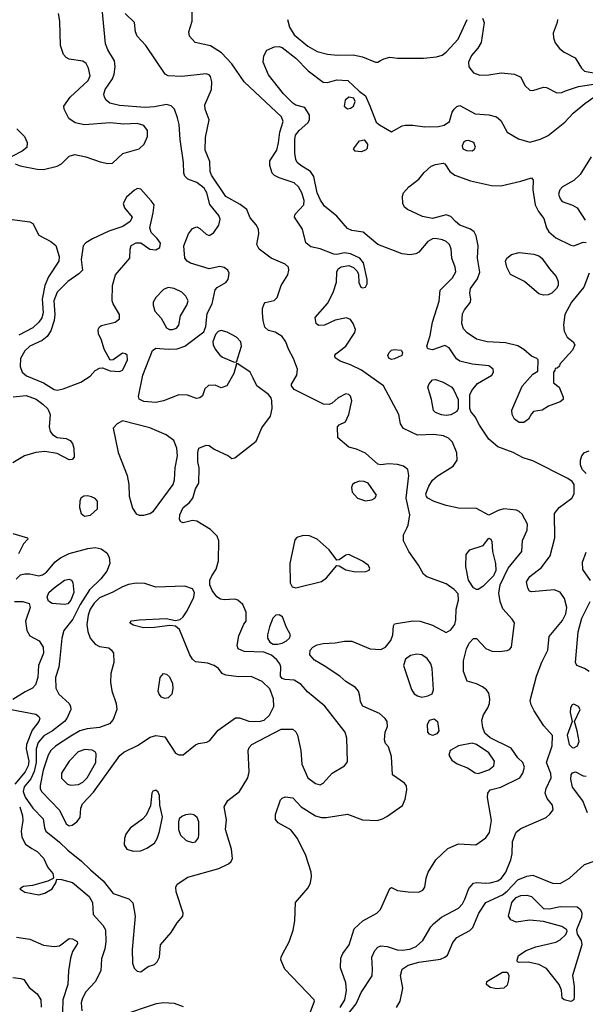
# Model space of a CAD drawing. Extents: x 1173079 to 1307053, y 522583 to 678478.
# Tile 96 of 256: x 1214199 to 1217920, y 561675 to 568154. Entities that reach past the tile are written whole.
import ezdxf

# ---------------------------------------------------------------- set-up
doc = ezdxf.new("R2010")
doc.units = 0

msp = doc.modelspace()

# ---------------------------------------------------------------- linework, layer by layer
at = {"layer": '0CON20XD'}
for points in [[(1216455.4, 562224.6), (1216548.8, 562275), (1216572, 562298), (1216635, 562437.5), (1216645, 562442.5), (1216683.4, 562423.4), (1216755, 562415.5), (1216825, 562413.6), (1216850.8, 562425), (1216864.5, 562445.5), (1216872.2, 562505), (1216885.5, 562545), (1216936.5, 562625), (1217015, 562700), (1217085, 562730.8), (1217200, 562725), (1217265, 562770), (1217289.1, 562805), (1217303.1, 562885), (1217276.9, 563035), (1217279.4, 563065), (1217295, 563086.7), (1217365, 563104.4), (1217489.2, 563165), (1217509.2, 563195), (1217520, 563235), (1217508.8, 563265), (1217475, 563297.5), (1217431.3, 563361.3), (1217295, 563427.5), (1217258.8, 563458.8), (1217245.2, 563495.2), (1217239.4, 563545), (1217249.8, 563580.2), (1217278.2, 563625), (1217289.6, 563655), (1217292.3, 563685), (1217285, 563721.2), (1217268.9, 563745), (1217243, 563763), (1217205, 563782.9), (1217142.2, 563802.2), (1217119.5, 563865), (1217119.1, 563935), (1217138.9, 564015), (1217155, 564052), (1217185, 564082.5), (1217205, 564082.5), (1217266.6, 564016.6), (1217305, 563999.6), (1217355, 563996.2), (1217405, 564002.2), (1217421.1, 564008.9), (1217434.3, 564025), (1217453.9, 564185), (1217439.5, 564209.5), (1217378, 564278), (1217359.3, 564325), (1217350.7, 564380.7), (1217359.2, 564435), (1217411.9, 564545), (1217501.4, 564655), (1217507.7, 564727.7), (1217538.1, 564795), (1217540.6, 564835), (1217505, 564899.2), (1217485, 564918.1), (1217466.2, 564926.2), (1217385, 564936.1), (1217346, 564925), (1217285, 564894.4), (1217205, 564936.5), (1217085, 564940.4), (1217005, 564956.5), (1216925, 564984.2), (1216884.5, 565005), (1216875, 565016), (1216871.2, 565035), (1216890.4, 565085), (1216915, 565123.3), (1216945, 565150.8), (1217050, 565215), (1217077.1, 565255), (1217075.7, 565304.3), (1217046.4, 565375), (1217020.9, 565400.8), (1216986.7, 565415), (1216924.1, 565424.1), (1216815, 565420), (1216724.4, 565464.4), (1216704, 565495), (1216693.8, 565555), (1216592.2, 565745), (1216447.4, 565847.4), (1216375, 565882.5), (1216307, 565907), (1216275, 565930), (1216272, 565945), (1216278.8, 565955), (1216344, 566005), (1216404, 566095), (1216407.5, 566115), (1216392, 566155), (1216375, 566181.2), (1216348.3, 566191.7), (1216275, 566176), (1216205, 566143.3), (1216165, 566142.5), (1216150, 566155), (1216143.8, 566195), (1216223.2, 566286.8), (1216262, 566358), (1216283, 566427), (1216284.3, 566495), (1216293.8, 566515), (1216313, 566527), (1216365, 566535.6), (1216394.4, 566524.4), (1216419.7, 566499.7), (1216427.7, 566477.7), (1216430, 566425), (1216443.8, 566395), (1216455, 566390), (1216475, 566394), (1216484, 566415), (1216484.2, 566445), (1216460, 566555), (1216437.5, 566585), (1216375, 566613.5), (1216335, 566619.4), (1216285, 566609.4), (1216265, 566611.9), (1216175, 566645.6), (1216115, 566659.4), (1216080.8, 566685), (1216060, 566775), (1216006.7, 566855), (1216012.2, 566875), (1216068.9, 566935), (1216070.4, 566965), (1216056.2, 567015), (1216033.1, 567055), (1216005, 567081.1), (1215905, 567112.5), (1215875, 567128.9), (1215861.1, 567145), (1215844.4, 567195), (1215845.6, 567225), (1215891.8, 567295), (1215902.7, 567342.7), (1215910, 567415), (1215931.6, 567485), (1215922, 567515), (1215675, 567745.5), (1215594, 567864), (1215525.9, 567935.9), (1215455, 567981.5), (1215353.9, 568003.9), (1215315.6, 568045.6), (1215311.9, 568075), (1215333.1, 568145), (1215330.8, 568415)], [(1214170, 567205), (1214202.6, 567192.6), (1214315, 567170), (1214355, 567168.6), (1214445, 567189.2), (1214474.2, 567205.8), (1214525, 567256.9), (1214562.6, 567267.4), (1214635, 567252.2), (1214728.6, 567218.6), (1214778.1, 567208.1), (1214809.1, 567210.9), (1214877.5, 567272.5), (1214985, 567303.8), (1215018.8, 567335), (1215040, 567385), (1215040.8, 567425), (1215015, 567458.5), (1214971.9, 567471.9), (1214885, 567466.4), (1214795, 567475.3), (1214625, 567462.7), (1214565, 567474.6), (1214523.5, 567505), (1214492.5, 567565), (1214490, 567585), (1214532.2, 567645), (1214649.3, 567755), (1214662.5, 567785), (1214651.2, 567835), (1214636.7, 567865), (1214615, 567882.2), (1214525, 567894.6), (1214505, 567905.5), (1214487.9, 567925), (1214467.3, 567985), (1214463.5, 568145), (1214453.8, 568195)], [(1214175, 564472.9), (1214205, 564500), (1214232, 564508), (1214265, 564508.2), (1214324.6, 564495.4), (1214349.4, 564500.6), (1214375, 564517.9), (1214433.4, 564586.6), (1214466.7, 564613.3), (1214525, 564640.5), (1214647.5, 564675), (1214695, 564680.5), (1214735, 564672.2), (1214772.5, 564645), (1214787.4, 564617.4), (1214791.8, 564575), (1214771.8, 564525), (1214733.8, 564475), (1214658.6, 564401.4), (1214597.4, 564305), (1214549.8, 564210.2), (1214489.1, 564135), (1214476.8, 564083.2), (1214462.4, 563952.4), (1214455.8, 563894.2), (1214434.7, 563825), (1214436.2, 563755), (1214455.7, 563715), (1214523.8, 563653.8), (1214533.3, 563635), (1214534.5, 563615), (1214509.1, 563555), (1214494.6, 563535), (1214415.5, 563475), (1214357.5, 563442.5), (1214321.4, 563398.6), (1214307, 563355), (1214308.5, 563265), (1214294.3, 563205.7), (1214272.6, 563157.4), (1214227.9, 563105), (1214221.8, 563075), (1214235, 563037.3), (1214285.6, 562965.6), (1214354.4, 562895), (1214361.5, 562835), (1214370.5, 562815), (1214461.9, 562741.9), (1214515, 562688.9), (1214605, 562617.5), (1214665, 562559.7), (1214747.4, 562487.4), (1214815, 562403.5), (1214918, 562368), (1214943.3, 562343.3), (1214958.2, 562255), (1214940, 562035), (1214942, 561945), (1214952.5, 561912.5), (1214972.5, 561892.5), (1214995, 561888.8), (1215045, 561922.5), (1215085, 561936.9), (1215104.4, 561955), (1215117.8, 561985), (1215125.6, 562065), (1215195, 562146.9), (1215235, 562210.6), (1215271.4, 562255), (1215274.3, 562275), (1215229.4, 562415), (1215227.1, 562445), (1215234.5, 562465.5), (1215305, 562510.5), (1215508.1, 562568.1), (1215571.9, 562598.1), (1215590, 562615), (1215598.1, 562635), (1215591.8, 562695), (1215553.8, 562825), (1215558.9, 562888.9), (1215544.5, 562975), (1215567.5, 563015), (1215645, 563075.5), (1215700.3, 563165), (1215709.3, 563205), (1215702.2, 563345), (1215708.6, 563365), (1215727.1, 563385), (1215918.8, 563485), (1215995, 563484.7), (1216015, 563468.2), (1216027.4, 563445), (1216048.2, 563345), (1216054.5, 563255), (1216095.4, 563165.4), (1216145, 563126.9), (1216175, 563120), (1216195, 563130), (1216253.8, 563196.2), (1216335.7, 563245), (1216355, 563270), (1216352, 563425), (1216340.7, 563465), (1216207.5, 563637.5), (1216091.8, 563731.8), (1216050.2, 563780.2), (1216005, 563808.2), (1215945, 563811.1), (1215925, 563818), (1215915.6, 563835), (1215916.5, 563895), (1215910, 563915), (1215891.2, 563941.2), (1215855, 563972.9), (1215805, 563991.9), (1215675.6, 563995.6), (1215636.2, 564015), (1215630, 564035), (1215640.9, 564099.1), (1215673.9, 564176.1), (1215690, 564195), (1215690, 564255), (1215666.7, 564305), (1215635, 564333.3), (1215615, 564340), (1215543.6, 564336.4), (1215521.2, 564341.2), (1215495, 564356.2), (1215465, 564398.8), (1215450.9, 564435), (1215449.5, 564465), (1215463.1, 564495), (1215490.7, 564539.3), (1215507, 564593), (1215510, 564725), (1215498.5, 564755), (1215455, 564798.5), (1215365, 564854.3), (1215335, 564859.2), (1215275, 564844), (1215259.3, 564849.3), (1215250, 564865), (1215252.9, 564895), (1215275, 564944), (1215314.5, 564975.5), (1215337.5, 565005), (1215356.7, 565066.7), (1215377.5, 565105), (1215380, 565205), (1215370, 565245), (1215370, 565305), (1215377.5, 565335), (1215425, 565353.8), (1215445, 565351.2), (1215477.6, 565327.6), (1215572.5, 565285), (1215595, 565267.5), (1215615, 565270), (1215755, 565381.4), (1215792.2, 565467.8), (1215848.9, 565545), (1215859.6, 565595), (1215858.9, 565645), (1215852.5, 565665), (1215835, 565686.9), (1215760, 565745), (1215735.8, 565795), (1215716.2, 565835), (1215635, 565890), (1215625, 565890), (1215608.8, 565825), (1215562.5, 565745), (1215525, 565732.5), (1215485, 565749.2), (1215442.1, 565747.9), (1215416.7, 565725), (1215400.7, 565679.3), (1215385, 565666.2), (1215362.3, 565662.3), (1215302.7, 565682.7), (1215245, 565685.6), (1215144.1, 565645.9), (1215095, 565634.2), (1215015, 565640.5), (1214985, 565658), (1214980, 565675), (1215008.5, 565815), (1215071.9, 565978.1), (1215095, 565991.9), (1215175, 565986.1), (1215235, 565988.8), (1215285, 566006.4), (1215410, 566100), (1215424.3, 566135), (1215431.7, 566221.7), (1215464.4, 566285), (1215484.1, 566375.9), (1215497.7, 566392.3), (1215556.2, 566425), (1215571.2, 566445), (1215578, 566485), (1215568.8, 566505), (1215545, 566523.8), (1215515, 566530), (1215445, 566514.2), (1215322, 566552), (1215300, 566565), (1215285.8, 566585), (1215278.6, 566665), (1215310.6, 566745), (1215335, 566779.2), (1215365, 566791.9), (1215385, 566780.6), (1215425, 566742.5), (1215445, 566734.3), (1215455, 566737.5), (1215475.5, 566754.5), (1215508.8, 566801.2), (1215518.9, 566841.1), (1215510, 566865), (1215449, 566939), (1215430.9, 567015), (1215412, 567045), (1215365, 567081.7), (1215305, 567103.6), (1215285.6, 567125), (1215278.5, 567145), (1215276.5, 567215), (1215255.5, 567365.5), (1215248.5, 567465), (1215237.8, 567507.8), (1215217.1, 567565), (1215195, 567588.1), (1215165, 567596.5), (1215085, 567580.4), (1215025, 567577.1), (1214855, 567589.6), (1214792, 567605), (1214768.6, 567625), (1214756.9, 567645), (1214753.5, 567665), (1214760.9, 567695), (1214809.5, 567765), (1214821.5, 567795), (1214826.9, 567845), (1214823, 567883), (1214778.1, 567955), (1214764.7, 567994.7), (1214741.6, 568225)], [(1216107.5, 561615), (1216138.8, 561695), (1216136.7, 561705), (1215944.4, 561905), (1215918, 561968), (1215918.5, 561985), (1215931.2, 562008.8), (1215972.5, 562085), (1215997.4, 562162.6), (1216009.5, 562225), (1216014.4, 562345), (1216097.8, 562442.2), (1216112.7, 562475), (1216119.1, 562515), (1216116.2, 562545), (1216080.4, 562655), (1216025.7, 562765.7), (1215982.1, 562822.1), (1215899.8, 562869.8), (1215881.7, 562891.7), (1215882.7, 562922.7), (1215915, 563020), (1215925, 563032), (1215945, 563040), (1215995, 563034), (1216050, 562975), (1216145, 562915.5), (1216184.1, 562904.1), (1216215, 562903.9), (1216355, 562926.5), (1216455, 562889.6), (1216550, 562885), (1216585, 562894.6), (1216615, 562910.9), (1216716.4, 562983.6), (1216736, 563024), (1216746.2, 563085), (1216742.7, 563112.7), (1216730.7, 563130.7), (1216651.2, 563185), (1216645.5, 563305.5), (1216625, 563370), (1216605, 563390), (1216600, 563415), (1216603.3, 563465), (1216617.7, 563502.3), (1216616, 563535), (1216604, 563555), (1216565, 563588.6), (1216455.8, 563635.8), (1216440, 563665), (1216437.3, 563702.7), (1216426.9, 563735), (1216408.6, 563758.6), (1216345, 563798.1), (1216305, 563833.6), (1216203.1, 563903.1), (1216138.9, 563938.9), (1216106.7, 563975), (1216110.5, 564005), (1216128.5, 564025), (1216155, 564039.5), (1216195, 564049.8), (1216275, 564053.1), (1216335, 564064.3), (1216385, 564064.7), (1216505, 564013.5), (1216575, 564010), (1216604.5, 564025.5), (1216641.3, 564068.7), (1216652.9, 564105), (1216657.5, 564165), (1216665, 564177.5), (1216785, 564198.5), (1216833.5, 564196.5), (1216915, 564170), (1217005, 564120.5), (1217035, 564138.5), (1217061.1, 564175), (1217068.2, 564205), (1217070.6, 564275), (1217086.7, 564335), (1217082.7, 564375), (1217056.5, 564405), (1217005, 564442.7), (1216877.4, 564487.4), (1216854.5, 564504.5), (1216823.1, 564565), (1216758.5, 564655), (1216724.6, 564724.6), (1216723.3, 564765), (1216745, 564808.8), (1216755, 564827.5), (1216766.7, 564895), (1216741.1, 565005), (1216758.5, 565155), (1216752, 565195), (1216725, 565217.1), (1216685, 565227.8), (1216625, 565231.9), (1216575, 565225.6), (1216555, 565230), (1216475, 565302.5), (1216415, 565328.8), (1216365, 565340), (1216291.7, 565401.7), (1216290, 565475), (1216301.7, 565488.3), (1216343, 565507), (1216363.9, 565556.1), (1216384.2, 565645), (1216375, 565676.7), (1216365, 565688), (1216345, 565691.2), (1216293.9, 565666.1), (1216255, 565630), (1216235, 565622.5), (1216197, 565623), (1216005, 565721.2), (1215986.2, 565745), (1215986.2, 565755), (1216022.5, 565815), (1216025.6, 565855), (1216001.4, 565925), (1215967.8, 565985), (1215949.1, 566035), (1215925, 566070), (1215878.7, 566098.7), (1215835, 566108.8), (1215811.2, 566131.2), (1215800, 566175), (1215796.2, 566225), (1215797, 566253), (1215807.5, 566285), (1215815, 566292.5), (1215873.9, 566306.1), (1215893.3, 566325), (1215919.5, 566405), (1215962.5, 566475), (1215970, 566505), (1215968, 566525), (1215945.6, 566545.6), (1215854, 566585), (1215774, 566645), (1215760, 566675), (1215772.9, 566745), (1215770.8, 566775), (1215754.5, 566804.5), (1215715, 566851.2), (1215694, 566905), (1215648.7, 566938.7), (1215555, 566990), (1215461.9, 567131.9), (1215453.2, 567155), (1215449.9, 567219.9), (1215419.7, 567295), (1215420.6, 567379.4), (1215445.5, 567495), (1215418.7, 567565), (1215416.7, 567593.3), (1215460.9, 567695), (1215462.7, 567745), (1215455, 567779.2), (1215445, 567790.6), (1215425, 567798.5), (1215265, 567780), (1215175, 567784.2), (1215156.7, 567795), (1215028.2, 567985), (1214971.5, 568045), (1214960.5, 568075), (1214955.5, 568135), (1214892.7, 568195)], [(1215960, 568155), (1215973.9, 568105), (1216004.5, 568055), (1216095, 567979.6), (1216155, 567945.4), (1216225, 567927.1), (1216289.5, 567920.5), (1216392, 567922), (1216455, 567910.8), (1216540, 567875), (1216555, 567874), (1216573.3, 567885), (1216595, 567897.5), (1216633.4, 567906.6), (1216685, 567900.5), (1216855, 567900.9), (1216940.9, 567909.1), (1216979.1, 567920.9), (1217005, 567940), (1217083.4, 568026.6), (1217143.3, 568155)], [(1217244.6, 568164.6), (1217255.6, 568135), (1217233.8, 568005), (1217213, 567967), (1217171.2, 567918.8), (1217150.9, 567875), (1217154.6, 567845), (1217185, 567804.4), (1217225, 567790), (1217285, 567790.6), (1217366.3, 567803.7), (1217455, 567794.6), (1217495, 567776.9), (1217521.1, 567721.1), (1217555, 567690), (1217575, 567688), (1217645, 567710.8), (1217665, 567707.5), (1217733.6, 567673.6), (1217765, 567675.5), (1217790, 567685), (1217876.1, 567713.9), (1218030.8, 567739.2)], [(1217737.8, 568155), (1217735.6, 568135), (1217708.2, 568065), (1217709.6, 568035), (1217721.5, 568001.5), (1217750, 567965), (1217779.9, 567939.9), (1217853.1, 567903.1), (1217894.5, 567834.5), (1217915, 567815.3), (1217973.4, 567803.4), (1218025, 567807.3), (1218081.5, 567828.5), (1218146.2, 567865), (1218156.9, 567885), (1218161.9, 567948.1), (1218194.4, 568145), (1218204.5, 568165.5)], [(1216355, 561604.4), (1216412.7, 561677.3), (1216445, 561752.2), (1216517.3, 561862.7), (1216520.8, 561905), (1216515.4, 561984.6), (1216535, 562029.2), (1216555, 562051.4), (1216575, 562059.4), (1216617.5, 562055), (1216683.2, 562033.2), (1216715, 562030.3), (1216765, 562037.8), (1216806.7, 562055), (1216851.2, 562095), (1216903.9, 562185), (1216921.8, 562205), (1216975, 562247.1), (1217085, 562307.3), (1217111.2, 562335), (1217126.4, 562366.4), (1217153.7, 562436.3), (1217185, 562472.1), (1217205, 562477.3), (1217265, 562471.1), (1217295, 562474), (1217345, 562487.9), (1217367.9, 562505), (1217397.5, 562545), (1217429.5, 562625), (1217437.8, 562665), (1217441.5, 562745), (1217465, 562807.1), (1217495, 562830.8), (1217663.3, 562905), (1217687.5, 562925), (1217707.5, 562955), (1217703.3, 562985), (1217670, 563030), (1217655.6, 563065), (1217661.5, 563095), (1217695.4, 563165), (1217692.6, 563192.6), (1217664.7, 563265), (1217701.2, 563375), (1217703, 563443), (1217648.1, 563508.1), (1217584.4, 563605), (1217563.8, 563645), (1217556.2, 563675), (1217597.8, 563835), (1217633.4, 563926.6), (1217674.3, 564005), (1217681.2, 564095), (1217769.5, 564200.5), (1217792.3, 564245), (1217798.5, 564285), (1217782.1, 564345), (1217755, 564386.9), (1217715, 564403.1), (1217565, 564389.2), (1217553.5, 564393.5), (1217542.1, 564412.1), (1217532.9, 564455), (1217555, 564490.5), (1217631.7, 564548.3), (1217689.5, 564625), (1217719.5, 564745), (1217716.7, 564905), (1217747, 564943), (1217831.9, 565005), (1217846.9, 565033.1), (1217847.7, 565095), (1217834.5, 565115), (1217805.6, 565135.6), (1217575, 565251.5), (1217511.4, 565271.4), (1217445.4, 565305.4), (1217343.7, 565343.7), (1217285, 565394), (1217223.1, 565485), (1217195, 565540), (1217166.4, 565576.4), (1217160, 565595), (1217160, 565685), (1217173.3, 565715), (1217210.3, 565759.7), (1217306, 565815), (1217315.8, 565835), (1217314, 565855), (1217285, 565875.6), (1217175, 565886.5), (1217095, 565906.9), (1217072.2, 565922.2), (1217025, 565994), (1216995, 566010.8), (1216915, 565981.2), (1216885, 565987.5), (1216876.7, 566005), (1216898.9, 566075), (1216914.3, 566164.3), (1216957.6, 566302.4), (1216964.5, 566375), (1217046.7, 566455), (1217068, 566495), (1217064.7, 566525), (1217040.8, 566585), (1217038.2, 566645), (1217025.7, 566675.7), (1217005, 566693.8), (1216980, 566705), (1216935, 566714.1), (1216915, 566711.6), (1216885, 566693.8), (1216825, 566624.3), (1216805, 566613.3), (1216765, 566606.9), (1216715, 566613.5), (1216555, 566675.5), (1216458, 566755), (1216385, 566767.1), (1216355, 566780), (1216285, 566860.9), (1216205, 566926.5), (1216177.5, 566967.5), (1216155.7, 567015), (1216135, 567123.3), (1216113.1, 567155), (1216047.5, 567195), (1216025.4, 567215), (1216015.4, 567235), (1216010, 567275), (1216008.5, 567365), (1216014.5, 567395), (1216037.1, 567425), (1216095.5, 567475), (1216105.5, 567495), (1216104.5, 567525), (1216075, 567576.2), (1216015, 567591.4), (1215995, 567604.4), (1215935, 567666.9), (1215835, 567790.8), (1215800.6, 567875), (1215804.5, 567915.5), (1215825, 567954), (1215875, 567976.5), (1215905, 567978.2), (1215925, 567971.5), (1216015, 567900.8), (1216097.3, 567817.3), (1216195, 567743.3), (1216225, 567741.2), (1216285, 567759.2), (1216356.7, 567755), (1216433.1, 567683.1), (1216475, 567653.8), (1216503, 567587)], [(1216355, 567567.5), (1216375, 567570.9), (1216394.3, 567585), (1216405.8, 567615.8), (1216397.3, 567637.3), (1216365, 567644), (1216339.2, 567625), (1216334.3, 567585.7), (1216355, 567567.5)], [(1216503, 567587), (1216545, 567480), (1216565, 567462), (1216645, 567417.1), (1216714.6, 567455.4), (1216735, 567460.6), (1216785, 567461.1), (1216865, 567450), (1216955, 567450.5), (1216990.6, 567459.4), (1217027.1, 567485), (1217044.3, 567545.7), (1217056.2, 567565), (1217075, 567583.3), (1217095, 567590), (1217195, 567535.4), (1217285, 567528.5), (1217336.7, 567515), (1217365, 567490), (1217406.2, 567415), (1217480.4, 567370.4), (1217555, 567349.2), (1217625, 567368.7), (1217675, 567393.1), (1217785, 567479.2), (1217840.2, 567539.8), (1217917.4, 567602.6), (1217975.2, 567644.8)], [(1214181.2, 567435), (1214231.2, 567385), (1214248, 567345), (1214245.9, 567314.1), (1214215, 567288.8), (1214147, 567253)], [(1216445, 567283.5), (1216405, 567288), (1216394, 567305), (1216435, 567356.9), (1216465, 567362.5), (1216486.9, 567335), (1216485, 567307.5), (1216474, 567295), (1216445, 567283.5)], [(1217175, 567292), (1217189.5, 567300.5), (1217197.5, 567315), (1217187.5, 567345), (1217151.7, 567358.3), (1217135, 567358), (1217120.3, 567349.7), (1217109.2, 567325), (1217115, 567304), (1217137.7, 567292.3), (1217175, 567292)], [(1217957.4, 567252.6), (1217885.2, 567134.8), (1217845, 567096.8), (1217769.5, 567055), (1217752.5, 567035), (1217744.5, 567005), (1217754.6, 566974.6), (1217768.3, 566958.3), (1217835, 566933.8), (1217865.8, 566915.8), (1217920, 566835)], [(1217515, 565504.2), (1217485, 565504.3), (1217455, 565525.7), (1217437.8, 565555), (1217435.6, 565585), (1217505, 565743.3), (1217575, 565822.5), (1217608.3, 565841.7), (1217610, 565915), (1217600, 565925), (1217565, 565938.8), (1217514.5, 565984.5), (1217477, 566007), (1217395, 566028.5), (1217275, 566034.7), (1217205, 566052.3), (1217143, 566093), (1217119.5, 566119.5), (1217107.8, 566155), (1217112.2, 566217.8), (1217124.7, 566245.3), (1217164.3, 566295), (1217166.9, 566315), (1217160, 566355), (1217165.5, 566384.5), (1217211.2, 566448.8), (1217227, 566493), (1217211.5, 566585), (1217216, 566665), (1217202.3, 566732.3), (1217188.3, 566758.3), (1217165, 566775.8), (1217095, 566802.5), (1217065, 566827.1), (1217035, 566858.9), (1217005, 566870.9), (1216915, 566846.4), (1216848.7, 566858.7), (1216750, 566905), (1216731.4, 566921.4), (1216720, 566945), (1216716.4, 566993.6), (1216723.3, 567015), (1216760, 567055), (1216824.2, 567105), (1216860.4, 567149.6), (1216905, 567190), (1216935, 567202.2), (1216985, 567210), (1216996, 567205), (1217029.2, 567155), (1217061.5, 567131.5), (1217165, 567093.2), (1217302.6, 567062.6), (1217365, 567061.9), (1217495, 567090.8), (1217565, 567113.3), (1217577.3, 567097.3), (1217575.4, 567034.6), (1217589.3, 566935), (1217611.9, 566891.9), (1217647.5, 566845), (1217664, 566785), (1217679.1, 566759.1), (1217725, 566718.5), (1217825, 566669.4), (1217845, 566665.7), (1217905, 566689.5), (1217925, 566687.8)], [(1214445, 565715.3), (1214485, 565724.1), (1214602, 565768), (1214662.4, 565807.6), (1214696.7, 565845), (1214725, 565861.2), (1214745, 565863.3), (1214795, 565844), (1214855, 565840), (1214875, 565848.8), (1214885, 565863.8), (1214908.1, 565915), (1214905.5, 565945.5), (1214895, 565955.8), (1214875, 565960), (1214815, 565916.7), (1214793.6, 565913.6), (1214755.6, 565985.6), (1214738.1, 566045), (1214717.6, 566087.6), (1214715.7, 566115), (1214725, 566133.8), (1214737.6, 566142.4), (1214827.1, 566162.9), (1214855.8, 566185), (1214856.7, 566215), (1214813.6, 566283.7), (1214806.9, 566305), (1214808.8, 566405), (1214828.9, 566475), (1214923.2, 566585), (1214925.6, 566645), (1214932.4, 566667.6), (1214964.4, 566685.6), (1214995, 566685.7), (1215056, 566645), (1215095, 566639.6), (1215120, 566655), (1215125, 566682.5), (1215104.3, 566715), (1215063.1, 566753.1), (1215054.3, 566785), (1215077.4, 566882.6), (1215082.9, 566935), (1215065, 566962.7), (1214995, 567038.6), (1214975, 567042.5), (1214955, 567031.4), (1214902.8, 566987.2), (1214880, 566945), (1214889.6, 566915), (1214938.6, 566855), (1214925.8, 566825), (1214877.3, 566792.7), (1214785, 566761.8), (1214678.2, 566711.8), (1214635, 566685.5), (1214617.5, 566665), (1214602.7, 566575), (1214612, 566505), (1214588.9, 566481.1), (1214515, 566431.5), (1214445, 566360), (1214423.5, 566305), (1214429.8, 566215), (1214425.8, 566175), (1214403.9, 566106.1), (1214380.7, 566069.3), (1214347, 566043), (1214265, 566005.4), (1214233.3, 565975), (1214205.4, 565925), (1214202.1, 565872.1), (1214215.5, 565835), (1214245, 565809.6), (1214355, 565764.7), (1214425, 565720), (1214445, 565715.3)], [(1214150.3, 566840.3), (1214265, 566823.3), (1214285, 566812.5), (1214325, 566736.7), (1214405, 566694.2), (1214437.4, 566667.4), (1214459.1, 566595), (1214455.9, 566565), (1214389.1, 566460.9), (1214364.8, 566405.2), (1214347.3, 566315), (1214353.7, 566225), (1214345, 566192.2), (1214325, 566163.8), (1214285, 566126.1), (1214192.5, 566077.5)], [(1217645, 566340.9), (1217615, 566350.9), (1217520.4, 566430.4), (1217427.9, 566477.9), (1217402.9, 566525), (1217395.4, 566565), (1217402.9, 566585), (1217435, 566608.6), (1217485, 566622.4), (1217581.1, 566611.1), (1217615, 566599.3), (1217634.4, 566585), (1217684.6, 566514.6), (1217728.6, 566465), (1217742.1, 566432.1), (1217741.4, 566405), (1217731.4, 566385), (1217700, 566355), (1217675, 566342.7), (1217645, 566340.9)], [(1217945, 566486.7), (1217910, 566395), (1217829.2, 566295), (1217786.2, 566215), (1217775.6, 566145), (1217780, 566105), (1217801.2, 566065), (1217840, 566035), (1217850, 566015), (1217835, 565980), (1217790.5, 565929.5), (1217751.7, 565888.3), (1217750, 565875), (1217735, 565860), (1217721.7, 565858.3), (1217720, 565845), (1217710, 565835), (1217710, 565765), (1217747.5, 565735), (1217775, 565670), (1217773.3, 565655), (1217755, 565638.8), (1217678.3, 565611.7), (1217635.9, 565584.1), (1217580, 565575), (1217565, 565560), (1217546.7, 565525), (1217515, 565504.2)], [(1215205, 566114.6), (1215230.8, 566125), (1215245, 566143.8), (1215256.5, 566205), (1215298.4, 566275), (1215306.7, 566305), (1215291.2, 566335), (1215265, 566360.4), (1215215, 566385.4), (1215175, 566392.5), (1215145, 566379.2), (1215094.5, 566325.5), (1215076.2, 566295), (1215076.2, 566276.2), (1215088.9, 566235), (1215129.8, 566189.7), (1215165, 566125.6), (1215185, 566114.6), (1215205, 566114.6)], [(1215625, 565900), (1215657.3, 566005), (1215653.5, 566035), (1215625, 566065.6), (1215565, 566097.8), (1215525, 566108.6), (1215505, 566102.5), (1215487.5, 566082.5), (1215470, 566035), (1215471.9, 566015), (1215486, 565986), (1215515, 565947.5), (1215533.4, 565933.4), (1215605, 565902.5), (1215625, 565900)], [(1216645, 565918.6), (1216627, 565927), (1216620.8, 565945), (1216628.8, 565965), (1216645, 565978.8), (1216663, 565983), (1216708.3, 565978.3), (1216717.5, 565965), (1216712.5, 565945), (1216665, 565922.5), (1216645, 565918.6)], [(1217005, 565550), (1216975, 565554.6), (1216935, 565568.6), (1216921.7, 565581.7), (1216908.6, 565655), (1216884.3, 565735), (1216892.2, 565757.8), (1216915, 565784.2), (1216935, 565787.1), (1216985, 565768), (1217042.5, 565735), (1217055.9, 565715.9), (1217083.3, 565655), (1217083.8, 565595), (1217073.8, 565575), (1217035, 565553.5), (1217005, 565550)], [(1214156.7, 565673.3), (1214241.8, 565681.8), (1214307.2, 565657.2), (1214351.9, 565625), (1214383.3, 565593.3), (1214400.6, 565555), (1214392.5, 565475), (1214399.4, 565445), (1214415, 565424.2), (1214445, 565404), (1214505, 565398.8), (1214531.2, 565385), (1214545.7, 565365.7), (1214556.2, 565335), (1214556.7, 565275), (1214545, 565260), (1214525, 565257.5), (1214445, 565298.8), (1214365, 565311.9), (1214305, 565306.7), (1214231.2, 565285), (1214155, 565238.1)], [(1214985, 564893.1), (1215015, 564894.4), (1215055, 564905.6), (1215079.2, 564920.8), (1215208.2, 565095), (1215217.3, 565125), (1215221.8, 565205), (1215237.5, 565285), (1215233.6, 565333.7), (1215213.2, 565385), (1215163.2, 565423.2), (1215055, 565468), (1214875, 565513.8), (1214840, 565495), (1214813.8, 565465), (1214846.8, 565305), (1214906.4, 565155), (1214918.2, 565095), (1214919.3, 565019.3), (1214940.6, 564940.6), (1214965, 564902.9), (1214985, 564893.1)], [(1217925, 565168), (1217899.6, 565195), (1217888.7, 565225), (1217888, 565255), (1217897.7, 565285), (1217915.6, 565305), (1217945, 565316.9)], [(1216475, 564987.5), (1216515, 564994.3), (1216536.2, 565005), (1216546, 565025), (1216490.8, 565105), (1216465, 565115.5), (1216435, 565116.5), (1216402.8, 565107.2), (1216388, 565095), (1216381.2, 565075), (1216386.2, 565045), (1216421.2, 565005), (1216475, 564987.5)], [(1214625, 564886.7), (1214665, 564893.8), (1214710, 564935), (1214710, 564985), (1214695, 565003.3), (1214672.5, 565015), (1214645, 565021.4), (1214621.7, 565018.3), (1214602, 565005), (1214594.4, 564985), (1214593.1, 564945), (1214604.2, 564905), (1214625, 564886.7)], [(1214153.8, 564773.8), (1214250, 564745), (1214253.3, 564735), (1214224, 564705), (1214191.3, 564638.7)], [(1216015, 564414.4), (1216185, 564456.1), (1216218.2, 564481.8), (1216285, 564563.3), (1216300.7, 564560.7), (1216345, 564534.2), (1216408.3, 564521.7), (1216476.1, 564523.9), (1216498.3, 564531.7), (1216503.3, 564545), (1216492.5, 564565), (1216455, 564591.2), (1216365, 564633.8), (1216345, 564631.2), (1216300.7, 564599.3), (1216285, 564596.7), (1216234.3, 564665), (1216156.3, 564736.3), (1216105, 564758.1), (1216065, 564760), (1216023.2, 564746.8), (1216008.3, 564731.7), (1215976.2, 564575), (1215978.9, 564448.9), (1215991.3, 564421.3), (1216015, 564414.4)], [(1217205, 564403.8), (1217185, 564416.2), (1217150.9, 564465), (1217132.9, 564555), (1217137.1, 564635), (1217160, 564665), (1217247.1, 564692.9), (1217285, 564741.2), (1217298.8, 564735), (1217305, 564720), (1217309.4, 564655), (1217330, 564575), (1217330.3, 564529.7), (1217315.8, 564494.2), (1217245.3, 564424.7), (1217215, 564404.6), (1217205, 564403.8)], [(1217954.6, 564464.6), (1217904.4, 564535), (1217902.2, 564585), (1217925, 564650)], [(1214525, 562848.5), (1214545, 562853.2), (1214574.5, 562875), (1214596.9, 562905), (1214600.8, 562965), (1214612.9, 562995), (1214685, 563071.5), (1214857.3, 563312.8), (1214885, 563334.6), (1214975, 563378.1), (1215058, 563432), (1215095, 563444.3), (1215155, 563434), (1215225, 563327.5), (1215245, 563315.7), (1215274.4, 563315.6), (1215355, 563381.9), (1215375, 563390.6), (1215431.2, 563398.8), (1215450.3, 563409.7), (1215505, 563479.4), (1215619.7, 563560.3), (1215645, 563560.6), (1215707.3, 563537.3), (1215775, 563536), (1215806.7, 563545), (1215841.7, 563578.3), (1215870.6, 563635), (1215868.9, 563685), (1215845, 563750), (1215795, 563800), (1215722.5, 563832.5), (1215639.7, 563829.7), (1215555, 563840), (1215531.2, 563851.2), (1215506, 563885), (1215478.8, 563905), (1215435, 563919.5), (1215355, 563927.5), (1215335, 563946.2), (1215317.4, 563975), (1215250.3, 564140.3), (1215225, 564164), (1215187.7, 564167.7), (1215085, 564154.4), (1215013.2, 564153.2), (1214945, 564170), (1214923.3, 564185), (1214935, 564198.8), (1214985, 564205.7), (1215162.7, 564212.7), (1215225, 564200), (1215255, 564208), (1215275, 564224), (1215301.5, 564265), (1215344.5, 564355), (1215348.2, 564385), (1215335, 564408.1), (1215286.1, 564426.1), (1215095, 564419.2), (1215023, 564443), (1214965, 564445.6), (1214915, 564437.3), (1214875, 564422.7), (1214812.6, 564387.4), (1214725, 564350), (1214688.6, 564315), (1214662.2, 564275), (1214648.9, 564235), (1214641.6, 564175), (1214648, 564128), (1214663.4, 564083.4), (1214694.6, 564044.6), (1214725, 564030), (1214785, 564020), (1214804.2, 564005), (1214815.6, 563985), (1214817.5, 563925), (1214798.5, 563851.5), (1214796.1, 563795), (1214805, 563736.7), (1214832.9, 563655), (1214837.9, 563615), (1214815, 563550), (1214789.5, 563520.5), (1214725, 563496.1), (1214642.2, 563487.8), (1214595, 563473.5), (1214535, 563440), (1214435.6, 563374.4), (1214404.5, 563345), (1214385.8, 563314.2), (1214354.5, 563215), (1214333.6, 563115), (1214333.2, 563095), (1214341.8, 563075), (1214461.7, 562951.7), (1214505, 562862.9), (1214525, 562848.5)], [(1214495, 564305.4), (1214412.8, 564312.8), (1214388.3, 564328.3), (1214379.2, 564355), (1214390.5, 564385), (1214425, 564416.2), (1214495, 564466.2), (1214525, 564472.9), (1214540.6, 564465), (1214549.4, 564449.4), (1214555.7, 564385), (1214535.8, 564335), (1214515, 564310), (1214495, 564305.4)], [(1214164.5, 564325.5), (1214220, 564325), (1214261.7, 564311.7), (1214268.8, 564285), (1214236.4, 564195), (1214245.4, 564135.4), (1214265, 564100), (1214326.2, 564066.2), (1214353.6, 564025), (1214355.4, 563985), (1214322.1, 563905), (1214317.9, 563825), (1214303.7, 563776.3), (1214284.5, 563755.5), (1214235, 563731.9), (1214155, 563680.6)], [(1217944.2, 563864.2), (1217915, 563883.6), (1217864.6, 563904.6), (1217854.4, 563925), (1217872.7, 564125), (1217896.1, 564215), (1217952.5, 564325)], [(1215895, 564043.6), (1215925, 564051.1), (1215953.2, 564066.8), (1215973.3, 564085), (1215980.5, 564105), (1215954.2, 564154.2), (1215927.5, 564225), (1215905, 564238), (1215884.3, 564235.7), (1215864.5, 564215.5), (1215841.7, 564158.3), (1215828.6, 564105), (1215830, 564085), (1215845, 564058), (1215865.5, 564045.5), (1215895, 564043.6)], [(1216845, 563696.9), (1216885, 563703.6), (1216911.7, 563718.3), (1216921.8, 563745), (1216912.3, 563885), (1216904.5, 563915), (1216879.4, 563949.4), (1216845, 563973.8), (1216810.9, 563979.1), (1216769.6, 563970.4), (1216737.5, 563945), (1216724.2, 563905), (1216777.2, 563747.2), (1216795, 563718.9), (1216815, 563703.8), (1216845, 563696.9)], [(1215155, 563687.5), (1215132, 563695), (1215115.7, 563715), (1215109.4, 563735), (1215124.2, 563825), (1215145, 563851.2), (1215165, 563848), (1215185, 563829.2), (1215204.4, 563785), (1215207, 563753), (1215200.5, 563715), (1215175, 563690.5), (1215155, 563687.5)], [(1217845, 563363.1), (1217868, 563375), (1217879.2, 563405), (1217866.5, 563475), (1217848, 563535), (1217885.8, 563615), (1217876, 563635), (1217845, 563649.1), (1217834.5, 563645), (1217822, 563625), (1217819.6, 563595), (1217834.3, 563535), (1217800, 563445), (1217814.4, 563385), (1217834, 563365), (1217845, 563363.1)], [(1214143.8, 563615), (1214305, 563583.1), (1214325, 563569.2), (1214331.9, 563555), (1214325.5, 563535), (1214281, 563479), (1214244.8, 563385), (1214242.2, 563355), (1214259.3, 563275), (1214255, 563244.6), (1214234.9, 563205.1), (1214167.6, 563122.4)], [(1216915, 563444.6), (1216895, 563451.4), (1216884.5, 563464.5), (1216881.1, 563515), (1216894.4, 563545), (1216925, 563553.5), (1216947.5, 563535), (1216955.6, 563475), (1216942.5, 563455), (1216915, 563444.6)], [(1217215, 563193.3), (1217285, 563218.5), (1217317.5, 563245), (1217323.2, 563275), (1217285, 563330), (1217205, 563385.3), (1217175, 563392.3), (1217085, 563376.4), (1217032, 563345), (1217021.2, 563315), (1217040.9, 563280.9), (1217077.8, 563257.8), (1217145, 563230), (1217195, 563197.1), (1217215, 563193.3)], [(1214536.2, 563116.2), (1214585, 563122.1), (1214615, 563136.9), (1214643.9, 563165), (1214700.4, 563265), (1214701.9, 563321.9), (1214695.4, 563335.4), (1214675, 563348.1), (1214627.8, 563352.2), (1214584.2, 563335.8), (1214524.5, 563275), (1214473.8, 563195), (1214473.6, 563163.7), (1214513.2, 563123.2), (1214536.2, 563116.2)], [(1217935.4, 562935.4), (1217902.7, 563012.7), (1217835, 563103.8), (1217824.6, 563155.4), (1217826.5, 563185), (1217835, 563198.1), (1217855, 563204.4), (1217905, 563178), (1217925, 563176)], [(1214945, 562682.3), (1214995, 562684.7), (1215035, 562701.5), (1215085, 562735.7), (1215104.4, 562765), (1215118.1, 562811.9), (1215137.6, 562907.6), (1215120.6, 562985), (1215118.7, 563048.7), (1215110.7, 563070.7), (1215095, 563084.3), (1215075, 563077.1), (1215068.2, 563065), (1215059.3, 562980.7), (1215030.3, 562919.7), (1215006.6, 562893.4), (1214925, 562833.3), (1214897.8, 562795), (1214887.8, 562765), (1214886.9, 562725), (1214904, 562695), (1214945, 562682.3)], [(1214199.2, 562975), (1214218.6, 562915), (1214220.3, 562885), (1214208.9, 562815), (1214213.7, 562773.7), (1214237.8, 562727.8), (1214279.1, 562699.1), (1214315, 562680.8), (1214355.4, 562635.4), (1214384.5, 562574.5), (1214416.2, 562535), (1214421.7, 562508.3), (1214418.3, 562501.7), (1214383.9, 562486.1), (1214282.7, 562457.3), (1214225, 562450), (1214200, 562435), (1214232.7, 562412.7), (1214325, 562394.3), (1214364.2, 562405.8), (1214412.5, 562435), (1214437.5, 562475), (1214442.5, 562497.5), (1214475, 562496.2), (1214547.2, 562477.2), (1214655.8, 562385), (1214677.1, 562345), (1214683.1, 562265), (1214745.5, 562195), (1214762.9, 562165), (1214766.5, 562085), (1214759.7, 562040.3), (1214737.7, 561975), (1214732.5, 561895), (1214695, 561822), (1214635, 561755.7), (1214612.1, 561715), (1214604.6, 561685), (1214608, 561632)], [(1215335, 562740), (1215355, 562743.3), (1215375, 562770), (1215378.7, 562791.3), (1215376.7, 562875), (1215365.8, 562905), (1215345, 562922), (1215325, 562925.7), (1215288.8, 562921.2), (1215265, 562911.2), (1215248.8, 562895), (1215244, 562875), (1215244.4, 562825), (1215257.3, 562787.3), (1215295, 562752), (1215335, 562740)], [(1216676.8, 561653.2), (1216702.9, 561695), (1216718.9, 561781.1), (1216704.1, 561865), (1216715, 561905.5), (1216755, 561931.8), (1216825, 561953.1), (1216967.6, 561972.4), (1216996.1, 561983.9), (1217012.4, 561997.6), (1217048.7, 562081.3), (1217074, 562115), (1217159.7, 562160.3), (1217180.3, 562179.7), (1217219.5, 562275), (1217265.5, 562345), (1217375.1, 562394.9), (1217405, 562418.6), (1217475, 562494.2), (1217535, 562518.9), (1217575, 562523.8), (1217705, 562472), (1217755, 562469.3), (1217815, 562505.4), (1217915, 562594.5), (1217985, 562619.2)], [(1217825, 561694), (1217780, 561705), (1217767.5, 561715), (1217763, 561767), (1217748.8, 561805), (1217665, 561910.8), (1217615, 561936.9), (1217545, 561951.1), (1217485, 561950), (1217474.1, 561954.1), (1217471.2, 561965), (1217481.2, 561995), (1217530.5, 562029.5), (1217595, 562053.8), (1217725, 562084), (1217755, 562098), (1217791.2, 562135), (1217800, 562155), (1217797.5, 562165), (1217766.4, 562186.4), (1217645, 562219.4), (1217555, 562227.5), (1217465, 562214.5), (1217429.6, 562229.6), (1217414.4, 562255), (1217436.5, 562345), (1217465, 562377.1), (1217495, 562390.9), (1217535, 562392.1), (1217565, 562384.5), (1217645, 562304.3), (1217685, 562303.1), (1217755, 562318.2), (1217865.7, 562315.7), (1217889.2, 562299.2), (1217897.5, 562275), (1217894.4, 562245), (1217861.2, 562165), (1217867, 562137), (1217892.9, 562095), (1217897.5, 562065), (1217835.7, 561865), (1217846.7, 561795), (1217847.1, 561725), (1217843.8, 561705), (1217825, 561694)], [(1216306.8, 561653.2), (1216337.6, 561705), (1216348.4, 561765), (1216343.8, 561815), (1216309.5, 561915), (1216312, 561978), (1216325, 562008), (1216366.5, 562065), (1216398.5, 562171.5), (1216455.4, 562224.6)], [(1214177.3, 562117.3), (1214265, 562103.5), (1214355, 562064.6), (1214425.6, 562054.4), (1214460.3, 562059.7), (1214525, 562107.5), (1214545.8, 562105.8), (1214578.3, 562088.3), (1214580, 562075), (1214547, 562023), (1214532.5, 561977.5), (1214519.6, 561895), (1214515.4, 561805), (1214482.5, 561705), (1214481.7, 561625)], [(1214155, 561851.5), (1214205.6, 561845.6), (1214226.9, 561836.9), (1214261.2, 561785), (1214315, 561744), (1214337.5, 561705), (1214341.5, 561655)], [(1217335, 561775.6), (1217293.3, 561785), (1217270, 561805), (1217271.2, 561825), (1217375, 561885.8), (1217405, 561886.7), (1217416.1, 561866.1), (1217415.7, 561835), (1217405, 561800), (1217385, 561781.4), (1217335, 561775.6)], [(1214865, 561600), (1215099.7, 561680.3), (1215145, 561686.9), (1215215, 561681.9), (1215275, 561660)]]:
    msp.add_lwpolyline(points, dxfattribs=at)

doc.saveas('drawing.dxf')
